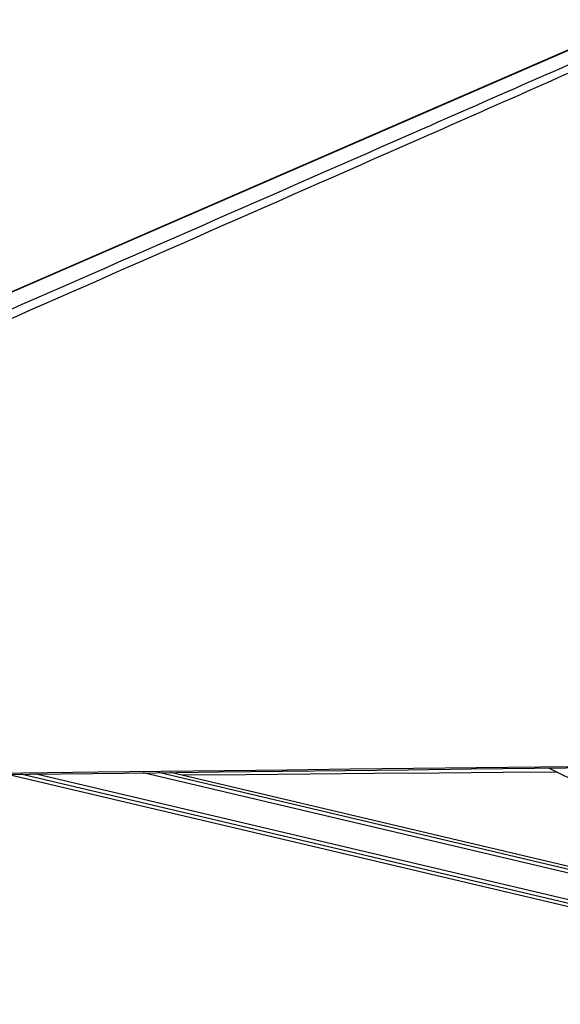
# Model space of a CAD drawing. Header units: millimetres. Extents: x 10 to 13239, y 20 to 10604.
# Tile 120 of 132: x 11071 to 11431, y 2943 to 3599. Entities that reach past the tile are written whole.
import ezdxf

# ---------------------------------------------------------------- set-up
doc = ezdxf.new("R2010")
doc.units = ezdxf.units.MM

msp = doc.modelspace()

# ---------------------------------------------------------------- linework, layer by layer
at = {"color": 7, "linetype": 'Continuous', "lineweight": 25}
for p, q in [((11063.85, 3096.18), (11713.03, 2943.1)), ((11657.35, 2982.94), (11171.74, 3097.45)), ((11423.93, 3100.43), (11732.37, 2945.18))]:
    msp.add_line(p, q, dxfattribs=at)
at = {"color": 8, "linetype": 'Continuous', "lineweight": 25}
for p, q in [((11713.47, 2945.01), (11071.97, 3096.27)), ((11714.04, 2947.41), (11082.2, 3096.39)), ((11674.25, 2974.43), (11153.47, 3097.23)), ((11664.8, 2979.19), (11163.68, 3097.35))]:
    msp.add_line(p, q, dxfattribs=at)
at = {"color": 7, "linetype": 'Continuous', "lineweight": 25, "flags": 128}
for points in [[(11478.24, 3596.25), (11390.67, 3558.23), (11040.21, 3406.07), (10613.32, 3220.73), (10376.92, 3118.09)], [(11481.86, 3598.19), (11350.06, 3540.93), (11033.58, 3403.41)], [(10993.86, 3095.35), (11077.91, 3096.34), (11119.93, 3096.84), (11161.95, 3097.33), (11203.98, 3097.83), (11246, 3098.33), (11288.02, 3098.82), (11330.05, 3099.32), (11372.07, 3099.81), (11414.09, 3100.31), (11456.12, 3100.81), (11498.14, 3101.31), (11540.16, 3101.8), (11582.19, 3102.3), (11624.21, 3102.8), (11666.23, 3103.3), (11708.26, 3103.8), (11789.44, 3104.76)], [(11039.31, 3096.81), (11123.36, 3097.8), (11165.38, 3098.29), (11207.4, 3098.79), (11249.43, 3099.28), (11291.45, 3099.78), (11333.47, 3100.28), (11375.5, 3100.77), (11417.52, 3101.27), (11459.54, 3101.77), (11501.57, 3102.27), (11543.59, 3102.76), (11585.61, 3103.26), (11627.64, 3103.76), (11669.66, 3104.26), (11711.68, 3104.76), (11789.44, 3105.68)], [(11429.27, 3097.74), (11393.22, 3097.43), (11350.38, 3097.06), (11307.55, 3096.69), (11264.72, 3096.31), (11221.88, 3095.94), (11179.67, 3095.58)]]:
    msp.add_lwpolyline(points, dxfattribs=at)
at = {"color": 7, "linetype": 'Continuous', "lineweight": 25}
msp.add_open_spline([(11517.25, 3598.68), (11489.95, 3586.57), (11435.37, 3562.34), (11282.97, 3495.11), (10962.1, 3354.14), (10630.11, 3208.68), (10395.56, 3105.94), (10356.89, 3089), (10356.43, 3088.8)], degree=3, knots=[0, 0, 0, 0, 0.070862, 0.141725, 0.394538, 0.90018, 0.998816, 1, 1, 1, 1], dxfattribs=at)
at = {"color": 8, "linetype": 'Continuous', "lineweight": 25}
msp.add_open_spline([(10378.32, 3105.04), (10529.46, 3171.2), (10751.76, 3268.52), (11072.18, 3408.83), (11268.9, 3495.03), (11422.03, 3562.19), (11477.07, 3586.35), (11504.6, 3598.44)], degree=3, knots=[0, 0, 0, 0, 0.402952, 0.592634, 0.853888, 0.926944, 1, 1, 1, 1], dxfattribs=at)

doc.saveas('drawing.dxf')
